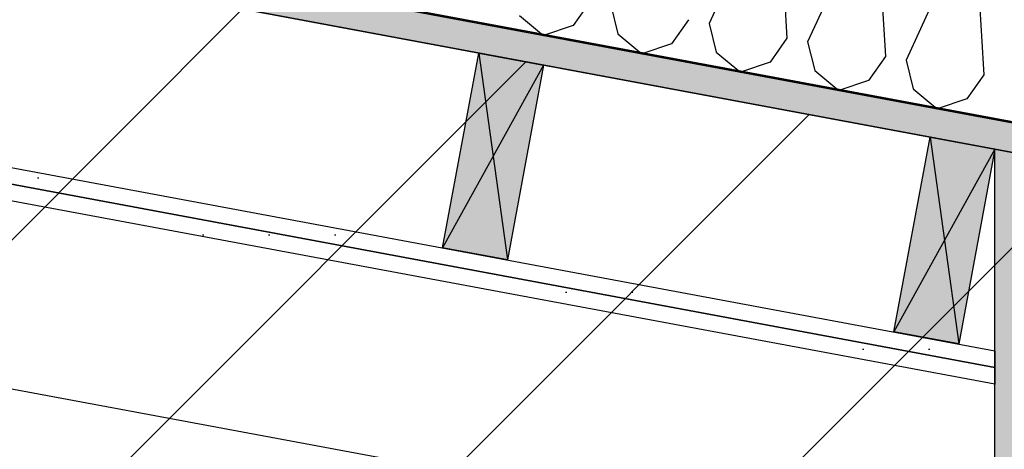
# Model space of a CAD drawing. Header units: millimetres. Extents: x -20520 to 12860, y -2780 to 10870.
# Tile 66 of 147: x -7964 to -7218, y 6636 to 6961. Entities that reach past the tile are written whole.
import ezdxf

# ---------------------------------------------------------------- set-up
doc = ezdxf.new("R2010")
doc.units = ezdxf.units.MM
doc.header["$LTSCALE"] = 0.5
doc.header["$MEASUREMENT"] = 0
doc.linetypes.add('PLINE', pattern=[0])
for name, color, linetype in [('0 (Skravur)(Nye konstruksjoner)', 7, 'Continuous'), ('0(Nye konstruksjoner)', 7, 'Continuous'), ('223- Bjelker (Skravur)(Nye konstruksjoner)', 7, 'Continuous'), ('24-- Innervegger (Skravur)(Nye konstruksjoner)', 7, 'Continuous'), ('858- Detaljer(Nye konstruksjoner)', 7, 'Continuous')]:
    doc.layers.add(name, color=color, linetype=linetype)
doc.linetypes.add('Fasade_Snitt markør', pattern='A,0,[3,A-2607.160 Prinsippsnitt fløy F1.Shx,S=1.587302,R=0,X=0,Y=0],-400,0', length=400)
doc.linetypes.add('Membran', pattern='A,0,[2,A-2607.160 Prinsippsnitt fløy F1.Shx,S=0.253968,R=0,X=0,Y=0],-32,0', length=32)
pattern_1 = [(0, (0, 0), (0, 86.60254), [0, -50]), (0, (25, 43.3), (0, 86.60254), [0, -50])]

# ---------------------------------------------------------------- blocks, each defined once
blk = doc.blocks.new('*X27')
at = {"layer": '223- Bjelker (Skravur)(Nye konstruksjoner)', "linetype": 'PLINE'}
for p, q in [((-7403.75, 7040.86), (-7441.49, 6958.38)), ((-7388.08, 7037.94), (-7382.56, 6947.41)), ((-7329.16, 7026.97), (-7366.89, 6944.49)), ((-7313.48, 7024.05), (-7307.97, 6933.52)), ((-7254.56, 7013.07), (-7292.29, 6930.6)), ((-7238.89, 7010.15), (-7233.37, 6919.62)), ((-7531.76, 6975.19), (-7544.57, 6956.91)), ((-7516.08, 6972.28), (-7510.71, 6950.61)), ((-7585.31, 6964.5), (-7567.06, 6949.34)), ((-7457.16, 6961.3), (-7469.97, 6943.02)), ((-7544.57, 6956.91), (-7567.06, 6949.34)), ((-7441.49, 6958.38), (-7436.12, 6936.71)), ((-7510.71, 6950.61), (-7492.46, 6935.44)), ((-7382.56, 6947.41), (-7395.37, 6929.13)), ((-7469.97, 6943.02), (-7492.46, 6935.44)), ((-7366.89, 6944.49), (-7361.52, 6922.82)), ((-7436.12, 6936.71), (-7417.86, 6921.55)), ((-7307.97, 6933.52), (-7320.78, 6915.23)), ((-7292.29, 6930.6), (-7286.92, 6908.93)), ((-7395.37, 6929.13), (-7417.86, 6921.55)), ((-7361.52, 6922.82), (-7343.27, 6907.66)), ((-7320.78, 6915.23), (-7343.27, 6907.66)), ((-7233.37, 6919.62), (-7246.18, 6901.34)), ((-7286.92, 6908.93), (-7268.67, 6893.77)), ((-7246.18, 6901.34), (-7268.67, 6893.77))]:
    blk.add_line(p, q, dxfattribs=at)
blk = doc.blocks.new('X-boks symbol[24]', base_point=(-7616.06, 6936.09))
at = {"layer": '858- Detaljer(Nye konstruksjoner)', "linetype": 'Continuous'}
blk.add_hatch(color=256, dxfattribs=at).paths.add_polyline_path([(-7616.06, 6936.09), (-7643.53, 6788.62), (-7594.37, 6779.47), (-7566.91, 6926.93)])
at = {"layer": '858- Detaljer(Nye konstruksjoner)', "linetype": 'PLINE'}
for p, q in [((-7643.53, 6788.62), (-7616.06, 6936.09)), ((-7616.06, 6936.09), (-7566.91, 6926.93)), ((-7616.06, 6936.09), (-7594.37, 6779.47)), ((-7566.91, 6926.93), (-7643.53, 6788.62)), ((-7566.91, 6926.93), (-7594.37, 6779.47)), ((-7594.37, 6779.47), (-7643.53, 6788.62))]:
    blk.add_line(p, q, dxfattribs=at)
blk = doc.blocks.new('X-boks symbol[55]', base_point=(-7274.15, 6872.41))
at = {"layer": '858- Detaljer(Nye konstruksjoner)', "linetype": 'Continuous'}
blk.add_hatch(color=256, dxfattribs=at).paths.add_polyline_path([(-7274.15, 6872.41), (-7301.62, 6724.94), (-7252.46, 6715.79), (-7225, 6863.25)])
at = {"layer": '858- Detaljer(Nye konstruksjoner)', "linetype": 'PLINE'}
for p, q in [((-7301.62, 6724.94), (-7274.15, 6872.41)), ((-7274.15, 6872.41), (-7225, 6863.25)), ((-7274.15, 6872.41), (-7252.46, 6715.79)), ((-7225, 6863.25), (-7301.62, 6724.94)), ((-7225, 6863.25), (-7252.46, 6715.79)), ((-7252.46, 6715.79), (-7301.62, 6724.94))]:
    blk.add_line(p, q, dxfattribs=at)

msp = doc.modelspace()

# ---------------------------------------------------------------- hatches: boundary and pattern name
at = {"layer": '0 (Skravur)(Nye konstruksjoner)', "linetype": 'Continuous'}
msp.add_hatch(color=256, dxfattribs=at).paths.add_polyline_path([(-6975, 6150), (-7225, 6150), (-7225, 6863.25), (-6975, 6817.08)])
at = {"layer": '223- Bjelker (Skravur)(Nye konstruksjoner)', "linetype": 'Continuous'}
h = msp.add_hatch(dxfattribs=at)
h.set_pattern_fill('Skrålinjer_3', color=256, style=0, pattern_type=2)
h.set_pattern_definition([(45, (0, 0), (-127.2792, 127.2792), [])])
h.paths.add_polyline_path([(-13100, 7450), (-12900, 7450), (-12900, 7411.58), (-7200, 6350), (-7000, 6350), (-7000, 6821.35), (-13100, 7957.42)])
h = msp.add_hatch(dxfattribs=at)
h.set_pattern_fill('Prikker_tett', color=256, style=0, pattern_type=2)
h.set_pattern_definition([(0, (0, 0), (0, 43.30127), [0, -25]), (0, (12.5, 21.65), (0, 43.30127), [0, -25])])
h.paths.add_polyline_path([(-12895, 7919.24), (-6445.74, 6718.12), (-6445.74, 6740.5), (-12895, 7941.62)])
at = {"layer": '24-- Innervegger (Skravur)(Nye konstruksjoner)', "linetype": 'Continuous'}
h = msp.add_hatch(dxfattribs=at)
h.set_pattern_fill('Gips', color=256, style=0, pattern_type=2)
h.set_pattern_definition(pattern_1)
h.paths.add_polyline_path([(-7225, 6710.67), (-7225, 6697.96), (-8235.67, 6886.19), (-8233.38, 6898.48)])
h = msp.add_hatch(dxfattribs=at)
h.set_pattern_fill('Gips', color=256, style=0, pattern_type=2)
h.set_pattern_definition(pattern_1)
h.paths.add_polyline_path([(-7225, 6697.96), (-7225, 6685.24), (-8237.96, 6873.9), (-8235.67, 6886.19)])

# ---------------------------------------------------------------- linework, layer by layer
at = {"layer": '0 (Skravur)(Nye konstruksjoner)', "linetype": 'PLINE', "flags": 128}
msp.add_lwpolyline([(-6975, 6150), (-7225, 6150), (-7225, 6863.25), (-6975, 6817.08)], close=True, dxfattribs=at)
at = {"layer": '0(Nye konstruksjoner)', "linetype": 'Membran', "flags": 128}
msp.add_lwpolyline([(-12899, 5920), (-12899, 7943.39), (-6445.74, 6741.52), (-6445.74, 6473), (-150, 6473)], dxfattribs=at)
at = {"layer": '0(Nye konstruksjoner)', "linetype": 'Fasade_Snitt markør'}
msp.add_lwpolyline([(-935, 5950), (-2880, 5950), (-3380, 6100), (-6695.74, 6100), (-6695.74, 6444.2), (-12738.88, 7569.69)], dxfattribs=at)
at = {"layer": '223- Bjelker (Skravur)(Nye konstruksjoner)', "linetype": 'PLINE', "flags": 128}
for points in [[(-12900, 7942.55), (-6445.74, 6740.5), (-6445.74, 7045.66), (-12900, 8247.71)], [(-13100, 7450), (-12900, 7450), (-12900, 7411.58), (-7200, 6350), (-7000, 6350), (-7000, 6821.35), (-13100, 7957.42)], [(-12895, 7919.24), (-6445.74, 6718.12), (-6445.74, 6740.5), (-12895, 7941.62)]]:
    msp.add_lwpolyline(points, close=True, dxfattribs=at)
at = {"layer": '24-- Innervegger (Skravur)(Nye konstruksjoner)', "linetype": 'PLINE', "flags": 128}
for points in [[(-7225, 6710.67), (-7225, 6697.96), (-8235.67, 6886.19), (-8233.38, 6898.48)], [(-7225, 6697.96), (-7225, 6685.24), (-8237.96, 6873.9), (-8235.67, 6886.19)]]:
    msp.add_lwpolyline(points, close=True, dxfattribs=at)

# ---------------------------------------------------------------- block references
at = {"layer": '223- Bjelker (Skravur)(Nye konstruksjoner)', "linetype": 'PLINE'}
msp.add_blockref('*X27', (0, 0), dxfattribs=at)
at = {"layer": '858- Detaljer(Nye konstruksjoner)', "linetype": 'PLINE'}
for name, p in [('X-boks symbol[24]', (-7616.06, 6936.09)), ('X-boks symbol[55]', (-7274.15, 6872.41))]:
    msp.add_blockref(name, p, dxfattribs=at)

doc.saveas('drawing.dxf')
